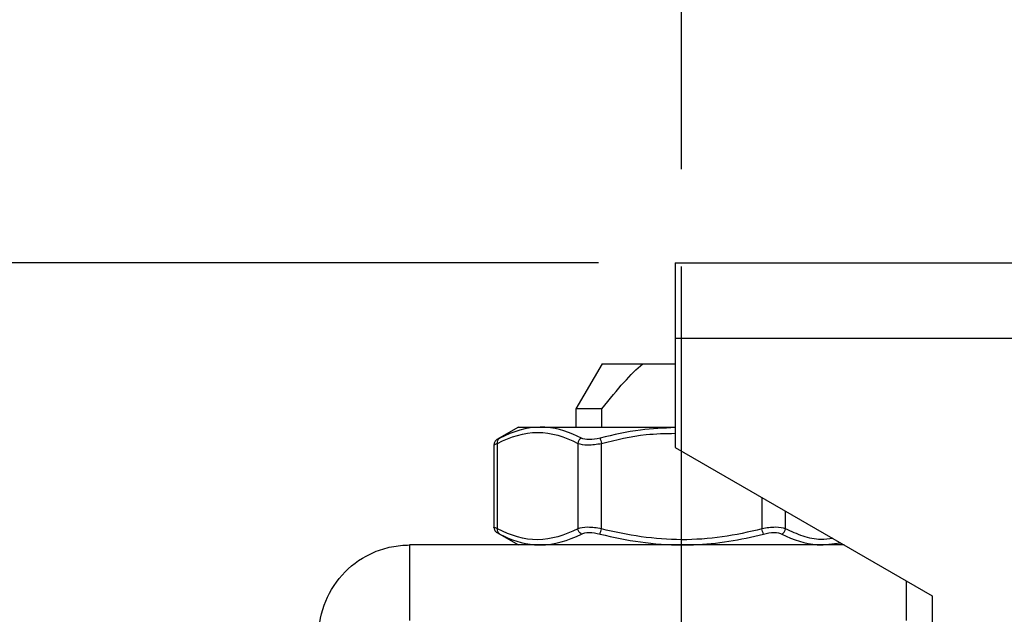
# Model space of a CAD drawing. Header units: inches. Extents: x 0.5 to 21.5, y 0.5 to 16.5.
# Tile 6 of 14: x 5 to 6.3, y 9.5 to 10.3. Entities that reach past the tile are written whole.
import ezdxf

# ---------------------------------------------------------------- set-up
doc = ezdxf.new("R2010")
doc.units = ezdxf.units.IN
doc.header["$LTSCALE"] = 2
doc.header["$MEASUREMENT"] = 0
doc.linetypes.add('SLD-Center', pattern=[0.75, 0.6, -0.05, 0.05, -0.05])
doc.linetypes.add('SLD-Solid', pattern=[0])
doc.layers.add('CENTER', color=40, linetype='SLD-Center')
doc.layers.add('DIMENSIONS', color=140, linetype='SLD-Solid', lineweight=25)
doc.styles.add('SLDTEXTSTYLE0', font='TXT', dxfattribs={"width": 0.7})
doc.dimstyles.new('SLDDIMSTYLE2', dxfattribs={"dimtxt": 0.169922, "dimasz": 0.26, "dimexe": 0, "dimexo": 0.0625, "dimgap": 0.04248, "dimtad": 0, "dimtih": 1, "dimtoh": 1, "dimrnd": 1e-09, "dimzin": 12, "dimdsep": 46, "dimtxsty": 'SLDTEXTSTYLE0', "dimsah": 1, "dimcen": 0.09, "dimadec": 0, "dimazin": 3, "dimtfac": 1, "dimtofl": 0, "dimtmove": 0, "dimatfit": 3, "dimfxl": 0, "dimfrac": 2, "dimtolj": 1, "dimtzin": 12, "dimarcsym": 0})

# ---------------------------------------------------------------- blocks, each defined once
blk = doc.blocks.new('_D_3')
at = {"layer": 'DIMENSIONS'}
for p, q in [((5.7566, 9.9763), (3.4695, 9.9763)), ((3.7195, 9.9763), (3.7195, 9.2819)), ((3.467, 8.9738), (3.4099, 8.9738)), ((3.4099, 8.9738), (3.4099, 8.7037)), ((3.9719, 8.9738), (4.029, 8.9738)), ((4.029, 8.9738), (4.029, 8.7037)), ((3.4099, 8.7037), (3.467, 8.7037)), ((4.029, 8.7037), (3.9719, 8.7037)), ((3.7195, 7.9868), (3.7195, 8.6657)), ((4.9193, 7.9868), (3.4695, 7.9868)), ((5.588, 7.9868), (5.0393, 7.9868))]:
    blk.add_line(p, q, dxfattribs=at)
for points in [[(3.7195, 9.9763), (3.6795, 9.7163), (3.7595, 9.7163)], [(3.7195, 7.9868), (3.7595, 8.2468), (3.6795, 8.2468)]]:
    blk.add_solid(points, dxfattribs=at)
at = {"layer": 'DIMENSIONS', "char_height": 0.16667, "attachment_point": 1, "style": 'SLDTEXTSTYLE0'}
for s, insert in [('1.99', (3.467, 9.2266)), ('50.5', (3.467, 8.9185))]:
    blk.add_mtext(s, dxfattribs=dict(at, insert=insert))
blk = doc.blocks.new('_D_4')
at = {"layer": 'DIMENSIONS'}
for p, q in [((5.8651, 10.0986), (5.8651, 11.4881)), ((9.6358, 10.472), (9.6358, 11.4881)), ((5.8651, 11.2381), (7.2677, 11.2381)), ((7.498, 11.2381), (7.441, 11.2381)), ((7.441, 11.2381), (7.441, 10.968)), ((8.003, 11.2381), (8.06, 11.2381)), ((8.06, 11.2381), (8.06, 10.968)), ((9.6358, 11.2381), (8.2332, 11.2381)), ((7.441, 10.968), (7.498, 10.968)), ((8.06, 10.968), (8.003, 10.968))]:
    blk.add_line(p, q, dxfattribs=at)
for points in [[(5.8651, 11.2381), (6.1251, 11.1981), (6.1251, 11.2781)], [(9.6358, 11.2381), (9.3758, 11.2781), (9.3758, 11.1981)]]:
    blk.add_solid(points, dxfattribs=at)
at = {"layer": 'DIMENSIONS', "char_height": 0.16667, "attachment_point": 1, "style": 'SLDTEXTSTYLE0'}
for s, insert in [('3.77', (7.498, 11.491)), ('95.8', (7.498, 11.1829))]:
    blk.add_mtext(s, dxfattribs=dict(at, insert=insert))

msp = doc.modelspace()

# ---------------------------------------------------------------- linework, layer by layer
for p, q in [((5.8566, 9.9763), (6.4275, 9.9763)), ((5.8566, 9.9763), (5.8566, 9.8779)), ((6.4275, 9.8779), (5.8566, 9.8779)), ((5.8566, 9.8779), (5.8566, 9.7358)), ((5.7614, 9.845), (5.7274, 9.786)), ((5.7614, 9.845), (5.8146, 9.845)), ((5.8146, 9.845), (5.8566, 9.845)), ((5.7274, 9.786), (5.7274, 9.7623)), ((5.7613, 9.786), (5.7274, 9.786)), ((5.7613, 9.7623), (5.7613, 9.786)), ((5.6525, 9.7623), (5.6244, 9.7461)), ((5.6525, 9.7623), (5.681, 9.7623)), ((5.681, 9.7623), (5.8566, 9.7623)), ((5.6206, 9.7394), (5.6206, 9.6318)), ((5.6253, 9.6299), (5.6253, 9.7412)), ((5.7299, 9.7412), (5.7299, 9.6299)), ((5.7606, 9.6299), (5.7606, 9.7412)), ((5.8566, 9.7358), (6.1913, 9.5426)), ((5.9697, 9.6706), (5.9697, 9.6299)), ((6.0004, 9.6299), (6.0004, 9.6528)), ((5.6244, 9.6251), (5.6525, 9.6088)), ((5.5108, 9.6088), (5.5108, 9.5104)), ((6.0767, 9.6088), (5.5108, 9.6088)), ((6.0493, 9.6088), (6.0714, 9.6118)), ((6.1579, 9.5104), (6.1579, 9.5619)), ((6.1913, 9.5426), (6.1913, 9.3064))]:
    msp.add_line(p, q)
for points, knots in [([(5.7613, 9.786), (5.7717, 9.7995), (5.7811, 9.8109), (5.7986, 9.8304), (5.8068, 9.8384), (5.8146, 9.845)], [0, 0, 0, 0, 0.5, 0.5, 1, 1, 1, 1]), ([(5.7346, 9.7481), (5.7196, 9.7556), (5.7015, 9.7617), (5.6836, 9.7623), (5.681, 9.7623)], [0, 0, 0, 0, 0.2301899, 0.2684618, 0.2684618, 0.2684618, 0.2684618]), ([(5.8566, 9.7617), (5.8415, 9.7611), (5.8085, 9.7597), (5.7763, 9.7522), (5.7588, 9.7481)], [0, 0, 0, 0, 0.457187, 1, 1, 1, 1]), ([(5.6282, 9.7481), (5.6272, 9.7476), (5.6253, 9.7465), (5.6242, 9.746), (5.6245, 9.7462), (5.6245, 9.7462)], [0, 0, 0, 0, 0.498949, 0.999769, 1, 1, 1, 1]), ([(5.6253, 9.7412), (5.6252, 9.7425), (5.6254, 9.7453), (5.627, 9.7473), (5.6282, 9.7481)], [0, 0, 0, 0, 0.428571, 1, 1, 1, 1]), ([(5.6253, 9.7412), (5.6424, 9.7501), (5.66, 9.7554), (5.6952, 9.7556), (5.7128, 9.7501), (5.7299, 9.7412)], [0, 0, 0, 0, 0.5, 0.5, 1, 1, 1, 1]), ([(5.7346, 9.7481), (5.7332, 9.7473), (5.731, 9.7453), (5.7301, 9.7425), (5.7299, 9.7412)], [0, 0, 0, 0, 0.571429, 1, 1, 1, 1]), ([(5.7588, 9.7481), (5.759, 9.7473), (5.7595, 9.7453), (5.7603, 9.7425), (5.7606, 9.7412)], [0, 0, 0, 0, 0.571429, 1, 1, 1, 1]), ([(5.7606, 9.7412), (5.7799, 9.7459), (5.8115, 9.7536), (5.844, 9.7541), (5.8566, 9.7543)], [0, 0, 0, 0, 0.609582, 1, 1, 1, 1]), ([(5.6206, 9.7394), (5.6206, 9.7394), (5.6202, 9.7392), (5.6215, 9.7397), (5.624, 9.7407), (5.6253, 9.7412)], [0, 0, 0, 0, 0.000228, 0.493928, 1, 1, 1, 1]), ([(5.6245, 9.7462), (5.624, 9.7458), (5.6228, 9.745), (5.6216, 9.7433), (5.6208, 9.7414), (5.6207, 9.74), (5.6206, 9.7394)], [0, 0, 0, 0, 0.249979, 0.499941, 0.749858, 1, 1, 1, 1]), ([(5.6253, 9.6299), (5.624, 9.6304), (5.6215, 9.6314), (5.6202, 9.6319), (5.6206, 9.6318), (5.6206, 9.6318)], [0, 0, 0, 0, 0.506099, 0.999762, 1, 1, 1, 1]), ([(5.6206, 9.6318), (5.6207, 9.6311), (5.6208, 9.6297), (5.6216, 9.6278), (5.6228, 9.6261), (5.624, 9.6254), (5.6245, 9.625)], [0, 0, 0, 0, 0.2501419, 0.5000591, 0.7500212, 1, 1, 1, 1]), ([(5.6245, 9.625), (5.6245, 9.625), (5.6242, 9.6251), (5.6253, 9.6246), (5.6272, 9.6236), (5.6282, 9.6231)], [0, 0, 0, 0, 0.000231, 0.501051, 1, 1, 1, 1]), ([(5.6282, 9.6231), (5.627, 9.6238), (5.6254, 9.6259), (5.6252, 9.6287), (5.6253, 9.6299)], [0, 0, 0, 0, 0.571429, 1, 1, 1, 1]), ([(5.7299, 9.6299), (5.7128, 9.6211), (5.6952, 9.6158), (5.66, 9.6155), (5.6424, 9.6211), (5.6253, 9.6299)], [0, 0, 0, 0, 0.5, 0.5, 1, 1, 1, 1]), ([(5.6282, 9.6231), (5.6429, 9.6155), (5.6605, 9.6094), (5.6785, 9.6088), (5.681, 9.6088)], [0, 0, 0, 0, 0.2301885, 0.2684622, 0.2684622, 0.2684622, 0.2684622]), ([(5.7346, 9.6231), (5.7332, 9.6238), (5.731, 9.6259), (5.7301, 9.6287), (5.7299, 9.6299)], [0, 0, 0, 0, 0.571429, 1, 1, 1, 1]), ([(5.7588, 9.6231), (5.759, 9.6238), (5.7595, 9.6259), (5.7603, 9.6287), (5.7606, 9.6299)], [0, 0, 0, 0, 0.571429, 1, 1, 1, 1]), ([(5.9697, 9.6299), (5.9356, 9.6211), (5.9004, 9.6155), (5.83, 9.6158), (5.7947, 9.6211), (5.7606, 9.6299)], [0, 0, 0, 0, 0.5, 0.5, 1, 1, 1, 1]), ([(5.8651, 9.6088), (5.8703, 9.6088), (5.9062, 9.6094), (5.9418, 9.6155), (5.9715, 9.6231)], [0.2684806, 0.2684806, 0.2684806, 0.2684806, 0.3069429, 0.53715, 0.53715, 0.53715, 0.53715]), ([(5.9715, 9.6231), (5.9713, 9.6238), (5.9707, 9.6259), (5.97, 9.6287), (5.9697, 9.6299)], [0, 0, 0, 0, 0.571429, 1, 1, 1, 1]), ([(5.9957, 9.6231), (5.9971, 9.6238), (5.9993, 9.6259), (6.0002, 9.6287), (6.0004, 9.6299)], [0, 0, 0, 0, 0.571429, 1, 1, 1, 1]), ([(5.9957, 9.6231), (6.0107, 9.6155), (6.0288, 9.6094), (6.0467, 9.6088), (6.0493, 9.6088)], [0, 0, 0, 0, 0.2302072, 0.2684972, 0.2684972, 0.2684972, 0.2684972]), ([(6.0619, 9.6173), (6.0567, 9.6166), (6.0438, 9.6147), (6.0231, 9.6195), (6.008, 9.6264), (6.0004, 9.6299)], [0, 0, 0, 0, 0.25074, 0.625126, 1, 1, 1, 1]), ([(5.3927, 9.4907), (5.3927, 9.5061), (5.3957, 9.5213), (5.4074, 9.5498), (5.416, 9.5627), (5.4376, 9.5846), (5.4504, 9.5934), (5.4719, 9.6025), (5.4795, 9.6048), (5.495, 9.608), (5.5029, 9.6088), (5.5108, 9.6088)], [0, 0, 0, 0, 0.1173196, 0.1173196, 0.2345775, 0.2345775, 0.3518353, 0.3518353, 0.4122047, 0.4122047, 0.4725748, 0.4725748, 0.4725748, 0.4725748])]:
    msp.add_open_spline(points, degree=3, knots=knots)
for points in [[(5.681, 9.7623), (5.6631, 9.7622), (5.6453, 9.7569), (5.6282, 9.7481)], [(5.7588, 9.7481), (5.7541, 9.7469), (5.7442, 9.7455), (5.737, 9.7469), (5.7346, 9.7481)], [(5.7299, 9.7412), (5.7329, 9.74), (5.742, 9.7387), (5.7546, 9.74), (5.7606, 9.7412)], [(5.7606, 9.6299), (5.7546, 9.6311), (5.742, 9.6325), (5.7329, 9.6311), (5.7299, 9.6299)], [(6.0004, 9.6299), (5.9974, 9.6311), (5.9883, 9.6325), (5.9757, 9.6311), (5.9697, 9.6299)], [(5.681, 9.6088), (5.699, 9.6089), (5.7171, 9.6143), (5.7346, 9.6231)], [(5.7346, 9.6231), (5.737, 9.6243), (5.7442, 9.6257), (5.7541, 9.6243), (5.7588, 9.6231)], [(5.7588, 9.6231), (5.7934, 9.6143), (5.8293, 9.6089), (5.8651, 9.6088)], [(5.9715, 9.6231), (5.9762, 9.6243), (5.9861, 9.6257), (5.9933, 9.6243), (5.9957, 9.6231)]]:
    msp.add_open_spline(points, degree=3)
at = {"layer": 'CENTER'}
msp.add_line((5.8651, 8.7719), (5.8651, 9.9986), dxfattribs=at)

# ---------------------------------------------------------------- dimensions: what is measured, and where the dimension line sits
at = {"layer": 'DIMENSIONS'}
dim = msp.add_linear_dim(base=(9.6358, 11.2381), p1=(5.8651, 9.9986), p2=(9.6358, 10.372), dimstyle='SLDDIMSTYLE2', dxfattribs=at)
dim.commit()
dim.dimension.update_dxf_attribs({"geometry": '_D_4', "text_midpoint": (7.7505, 11.2381), "dimtype": 160})
dim = msp.add_linear_dim(base=(3.7195, 9.9763), p1=(5.688, 7.9868), p2=(5.8566, 9.9763), angle=90, dimstyle='SLDDIMSTYLE2', dxfattribs=at)
dim.commit()
dim.dimension.update_dxf_attribs({"geometry": '_D_3', "text_midpoint": (3.7195, 8.9738), "dimtype": 160})

doc.saveas('drawing.dxf')
